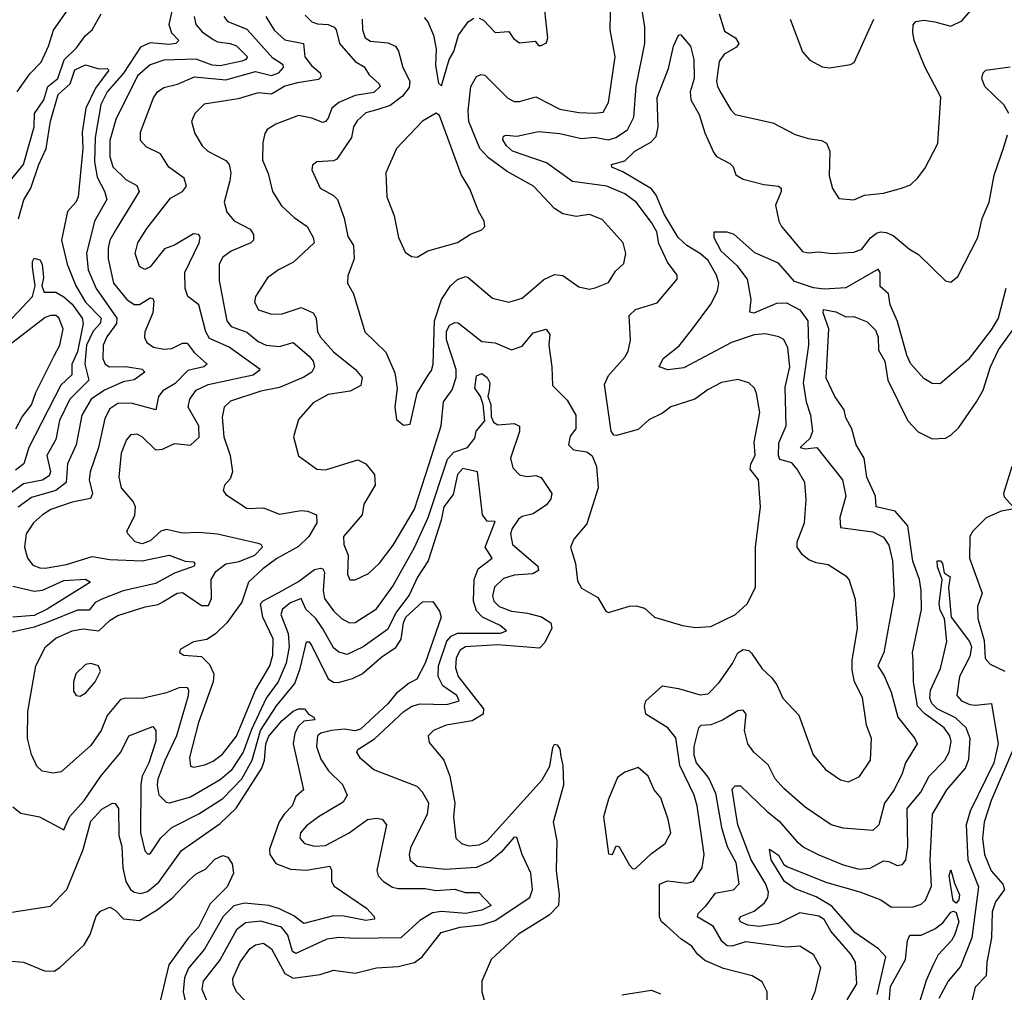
# Model space of a CAD drawing. Extents: x 1245432 to 1420865, y 606325 to 671314.
# Tile 229 of 256: x 1376981 to 1380633, y 618743 to 622353. Entities that reach past the tile are written whole.
import ezdxf

# ---------------------------------------------------------------- set-up
doc = ezdxf.new("R2010")
doc.units = 0

msp = doc.modelspace()

# ---------------------------------------------------------------- linework, layer by layer
at = {"layer": '0CON20XD'}
for points in [[(1378685, 622358.8), (1378701, 622351), (1378745, 622305.6), (1378795, 622308.8), (1378813, 622283), (1378835, 622267.5), (1378893, 622273), (1378905, 622257.5), (1378915, 622256.7), (1378935, 622267.5), (1378940, 622285), (1378921.2, 622455)], [(1378251, 622355), (1378252.9, 622315), (1378262.5, 622285), (1378282.5, 622272.5), (1378346.7, 622266.7), (1378374.8, 622254.8), (1378386.3, 622236.3), (1378401.8, 622175), (1378428.6, 622125), (1378425, 622100.8), (1378400.6, 622069.4), (1378355.5, 622034.5), (1378308.9, 622018.9), (1378265, 622006.9), (1378232.2, 621977.8), (1378219.6, 621955), (1378212.2, 621915), (1378157.9, 621835), (1378145, 621829.1), (1378082.5, 621825), (1378067.3, 621812.7), (1378064.3, 621795), (1378095, 621727.1), (1378145, 621700.7), (1378159.4, 621685), (1378184.2, 621615.8), (1378198.5, 621548.5), (1378219.5, 621515), (1378222.1, 621465), (1378198, 621402), (1378197.3, 621375), (1378219.4, 621335), (1378261.5, 621195), (1378339.2, 621119.2), (1378372.4, 621042.4), (1378381.5, 620985), (1378372.5, 620915), (1378378.8, 620868.8), (1378405, 620848), (1378428.8, 620851.2), (1378455, 620966.7), (1378496.6, 621033.4), (1378508.6, 621051.4), (1378514, 621075), (1378519.2, 621235), (1378546.1, 621315), (1378578.4, 621365), (1378605, 621388.9), (1378635, 621399.2), (1378645, 621396.4), (1378735, 621318.9), (1378795, 621304.3), (1378845, 621318.9), (1378925, 621388.6), (1378965, 621406.9), (1378995, 621403.1), (1379055, 621362), (1379095, 621352.5), (1379115, 621357.1), (1379165, 621378.1), (1379190.8, 621419.2), (1379221.7, 621448.3), (1379229.2, 621485), (1379220, 621525), (1379141.1, 621611.1), (1379095, 621629.6), (1379045, 621622.9), (1378995, 621632.9), (1378965, 621651.9), (1378887.1, 621735), (1378789.6, 621789.6), (1378720.1, 621840.1), (1378687.3, 621875), (1378647.3, 621975), (1378644.2, 622015), (1378654.5, 622105), (1378675, 622142.1), (1378690.9, 622149.1), (1378706.3, 622146.3), (1378791.8, 622061.8), (1378815, 622049), (1378835, 622048.9), (1378896, 622066), (1378985, 622020.8), (1379055, 622008.2), (1379114.4, 622005.6), (1379145, 622009.4), (1379164.5, 622045.5), (1379190, 622215), (1379170.6, 622315), (1379173.5, 622435)], [(1376971.3, 622085), (1377018, 622152), (1377060.8, 622195), (1377087.2, 622255), (1377106, 622314), (1377171.1, 622405)], [(1377545.2, 622385), (1377534, 622335), (1377544.3, 622304.3), (1377570.8, 622275), (1377560, 622265), (1377535, 622260.6), (1377465, 622267.2), (1377429.2, 622250.8), (1377365.7, 622154.3), (1377305.2, 622085), (1377282.5, 622037.5), (1377261.2, 621915), (1377258.5, 621825), (1377268.9, 621768.9), (1377296.1, 621716.1)], [(1378039.9, 622369.9), (1378064.4, 622345), (1378085, 622337.4), (1378125.2, 622335.2), (1378146.9, 622325), (1378154.7, 622314.7), (1378167.1, 622265), (1378225, 622197.8), (1378258.4, 622178.4), (1378277.8, 622147.7), (1378314.3, 622115), (1378317.8, 622105), (1378295, 622082.6), (1378225, 622071.2), (1378165.3, 622045), (1378139.3, 622025), (1378125, 621987.8), (1378115.5, 621974.5), (1378105, 621971.1), (1378065, 621987.5), (1378015, 621996.9), (1377930.8, 621965), (1377899.2, 621945), (1377889.8, 621930.2), (1377882.8, 621897.2), (1377881.9, 621831.9), (1377902, 621782), (1377918.9, 621715), (1377952.3, 621662.3), (1377998.5, 621618.5), (1378047.5, 621585), (1378069.2, 621545), (1378072.7, 621525), (1377997, 621453), (1377941.4, 621425), (1377900.6, 621395), (1377855.6, 621325), (1377852.5, 621305), (1377866.4, 621276.4), (1377915, 621259.4), (1377955, 621261.8), (1378025, 621284.8), (1378069.3, 621265), (1378080.5, 621245), (1378086, 621195), (1378097.3, 621175), (1378145, 621119.6), (1378226.7, 621055), (1378251.5, 621025), (1378246.2, 620995), (1378206.4, 620973.6), (1378125, 620961.6), (1378069.6, 620930.4), (1378015, 620869.2), (1377996.6, 620805), (1378015, 620734.2), (1378083.3, 620685), (1378115, 620682.3), (1378235, 620718.8), (1378265, 620704.4), (1378296.8, 620665), (1378299.2, 620625), (1378258, 620555), (1378251.8, 620515), (1378181.5, 620435), (1378182.9, 620405), (1378199.7, 620365), (1378196.7, 620295), (1378205, 620274.3), (1378225, 620274.4), (1378275, 620297.3), (1378315, 620335.4), (1378366.7, 620403.3), (1378445, 620536.4), (1378499.3, 620705), (1378544, 620845), (1378553, 620935), (1378585, 620979.6), (1378599.5, 621025), (1378599.7, 621055), (1378563.8, 621165), (1378563.9, 621196.1), (1378575, 621218.9), (1378595, 621229.3), (1378607.5, 621227.5), (1378695, 621159.1), (1378745, 621153.8), (1378805, 621128), (1378845, 621141.1), (1378885, 621191.2), (1378933.8, 621203.8), (1378947.5, 621185), (1378943.6, 621145), (1378955.2, 621065), (1378956.7, 620995), (1379011.3, 620941.3), (1379044, 620885), (1379044, 620835), (1379023.3, 620806.7), (1379016, 620775), (1379035, 620756), (1379085, 620748.6), (1379105, 620734.2), (1379120.4, 620695), (1379126.1, 620616.1), (1379085, 620482.5), (1379036.7, 620425), (1379024.1, 620395.9), (1379042.9, 620335), (1379050.3, 620270.3), (1379065, 620243.3), (1379125, 620208.8), (1379155, 620157.5), (1379165, 620152.5), (1379243.2, 620176.8), (1379267, 620177), (1379298.3, 620168.3), (1379335, 620135.8), (1379440, 620105), (1379487, 620097), (1379545, 620101.5), (1379635.7, 620145), (1379679.2, 620185), (1379710.8, 620245), (1379710.5, 620395), (1379729.2, 620545), (1379720.8, 620645), (1379690.3, 620685), (1379692.9, 620705), (1379708.8, 620735), (1379705.3, 620785.3), (1379726, 620895), (1379714.5, 620965), (1379706.7, 620985), (1379686, 621005), (1379645, 621018.1), (1379584.2, 621005.8), (1379535, 620980.9), (1379485, 620944.5), (1379396, 620916), (1379365, 620892.2), (1379315, 620867.8), (1379275, 620832.3), (1379195, 620810), (1379185, 620810.8), (1379175, 620826), (1379150.5, 620999.5), (1379165, 621032.9), (1379225, 621100), (1379237.6, 621122.4), (1379246.9, 621163.1), (1379241.8, 621255), (1379265, 621277.2), (1379345, 621301.5), (1379419.7, 621390.3), (1379420, 621405), (1379383.3, 621453.3), (1379351.9, 621521.9), (1379343.9, 621565), (1379325, 621599.7), (1379267.2, 621675), (1379225, 621707.1), (1379159.2, 621735), (1379032, 621752), (1378935, 621821), (1378809.1, 621865), (1378786.2, 621885), (1378772.5, 621907.5), (1378775, 621920), (1378785, 621924.3), (1378825, 621920.4), (1378905, 621937.5), (1378985, 621930.2), (1379065, 621911.9), (1379113.6, 621916.4), (1379165, 621907.4), (1379192.1, 621915), (1379235, 621944.1), (1379258.9, 621991.1), (1379267, 622105), (1379300, 622265), (1379299.7, 622325), (1379290.8, 622380.8)], [(1379575.9, 622375), (1379595, 622310.8), (1379636, 622286), (1379647.9, 622265), (1379639.4, 622250.6), (1379593.8, 622225), (1379575, 622197.5), (1379566.1, 622125), (1379568.8, 622105), (1379581.6, 622081.6), (1379618.3, 622018.3), (1379635, 622001.1), (1379775, 621970), (1379856.8, 621926.8), (1379905, 621911.4), (1379955, 621904.4), (1379974.2, 621895), (1379985.5, 621865), (1379983.3, 621773.3), (1379996.4, 621726.4), (1380018.8, 621688.8), (1380075, 621684.3), (1380115, 621701.1), (1380185, 621709.1), (1380252.4, 621727.6), (1380285, 621739.4), (1380311.1, 621765), (1380338.9, 621801.1), (1380386.7, 621893.3), (1380397.3, 622065), (1380338, 622178), (1380298.9, 622275), (1380293.6, 622306.4), (1380295, 622333.3), (1380305, 622345.6), (1380335, 622350.8), (1380375.6, 622344.4), (1380435, 622328.6), (1380475, 622348.6), (1380525, 622405.6)], [(1377628.7, 622365), (1377634.2, 622335), (1377657.8, 622307.8), (1377698.9, 622278.9), (1377715, 622270.4), (1377761.2, 622265), (1377785, 622255.8), (1377826.1, 622215), (1377819.6, 622205), (1377805, 622199.4), (1377725, 622181.5), (1377695, 622184.5), (1377635, 622206), (1377515, 622202.9), (1377465, 622185.8), (1377417.4, 622145), (1377337.6, 621982.4), (1377315.1, 621904.8), (1377314.8, 621845), (1377326.9, 621806.9), (1377375, 621760), (1377415, 621736.9), (1377423.9, 621715), (1377338.8, 621575), (1377314.7, 621535), (1377309.3, 621505), (1377309.7, 621465), (1377328.9, 621375), (1377378.2, 621315), (1377405, 621295.9), (1377425, 621295.9), (1377465, 621320.9), (1377475, 621318), (1377478.6, 621308.6), (1377475.3, 621264.7), (1377445.4, 621195), (1377443.7, 621173.7), (1377451.9, 621155), (1377477.6, 621137.6), (1377515, 621129.7), (1377545, 621132), (1377585, 621152.4), (1377602.4, 621152.4), (1377628.3, 621118.3), (1377676.9, 621075), (1377664.2, 621065), (1377605, 621051), (1377557.1, 621002.9), (1377511.8, 620975), (1377495.4, 620955), (1377485.6, 620904.4), (1377395, 620929.4), (1377345, 620929), (1377315, 620909.2), (1377296.7, 620873.3), (1377273.5, 620765), (1377241.8, 620675), (1377238.6, 620645), (1377250.4, 620595), (1377243.8, 620576.2), (1377175, 620562.5), (1377096.5, 620535), (1377065, 620515.8), (1377032, 620485), (1377005, 620444.2), (1376999.1, 620395), (1377009.3, 620355), (1377029.2, 620329.1), (1377055, 620318.2), (1377075, 620317.4), (1377155, 620331.2), (1377249.7, 620360.2), (1377315, 620349), (1377435, 620344.8), (1377535, 620366.1), (1377595, 620343.1), (1377625, 620340.6), (1377630.6, 620335), (1377627.5, 620325), (1377555, 620298.4), (1377485, 620260), (1377365, 620233.8), (1377285, 620202.6), (1377260.5, 620189.5), (1377238.1, 620161.9), (1377195, 620161.7), (1377085, 620117.3), (1377035, 620097.8), (1376901.3, 620068.7)], [(1376945, 621754.3), (1376995.6, 621815), (1377034.8, 621955), (1377036.3, 622005), (1377070.2, 622055), (1377084.8, 622105), (1377122.8, 622135), (1377145.8, 622204.2), (1377191.5, 622248.5), (1377225, 622294.7), (1377249.2, 622315), (1377283.5, 622375)], [(1377995, 618795.3), (1378095, 618809.1), (1378145, 618825.3), (1378225, 618814.5), (1378305, 618834.6), (1378385, 618839.2), (1378445, 618853.8), (1378474.4, 618875), (1378544.8, 618965.2), (1378615.2, 618984.8), (1378695, 618993.7), (1378745, 619009.8), (1378873.8, 619095), (1378882.5, 619125), (1378876.7, 619185), (1378844.2, 619254.2), (1378825, 619318), (1378815, 619318.5), (1378767, 619263), (1378725, 619228.7), (1378675, 619205.9), (1378559, 619199), (1378455, 619210.3), (1378430.8, 619230.8), (1378426.5, 619255), (1378432.5, 619285), (1378493.5, 619405), (1378498, 619445), (1378475, 619485.6), (1378455, 619507.3), (1378295, 619569.1), (1378245, 619611.1), (1378231.8, 619635), (1378235.5, 619645), (1378296.4, 619683.6), (1378405.3, 619785), (1378435, 619805.7), (1378466.3, 619813.7), (1378565, 619811.4), (1378611.1, 619825), (1378602.1, 619845), (1378550.1, 619880.1), (1378533, 619915), (1378534.6, 619955), (1378565, 620046.7), (1378581, 620065), (1378605, 620076.7), (1378764.2, 620075.8), (1378786.9, 620085), (1378762.9, 620105), (1378698.1, 620135), (1378675, 620158.9), (1378663.7, 620195), (1378667.1, 620275), (1378681.6, 620315), (1378733.5, 620355), (1378707.6, 620395), (1378745, 620490), (1378715, 620492.2), (1378697.8, 620515), (1378679.4, 620675), (1378625, 620687.4), (1378605, 620665.5), (1378589.2, 620590.8), (1378554.7, 620545.3), (1378544.5, 620495.5), (1378496, 620344), (1378456.2, 620283.8), (1378425, 620217.6), (1378378.5, 620155), (1378345, 620089.5), (1378255, 620025.3), (1378195, 619997.3), (1378165, 620005.3), (1378145, 620021.8), (1378105, 620092.5), (1378080, 620130), (1378042.1, 620165), (1378025.3, 620205.3), (1377985, 620188.2), (1377956, 620165), (1377950, 620145), (1377976.9, 620075), (1377980.1, 620025), (1377969.3, 619965), (1377939.2, 619895), (1377895.1, 619835), (1377840.9, 619719.1), (1377809.4, 619635), (1377765, 619566.7), (1377725, 619532.4), (1377615, 619468), (1377535.5, 619445.5), (1377525, 619447.5), (1377498.7, 619475), (1377491.7, 619511.7), (1377494.1, 619535), (1377520, 619605), (1377564.2, 619695.8), (1377606.9, 619845), (1377608.2, 619865), (1377602.9, 619872.9), (1377575, 619874.7), (1377525, 619854.4), (1377435, 619833.5), (1377375, 619834.8), (1377355, 619829.7), (1377305, 619771.2), (1377282.7, 619715), (1377245, 619659.4), (1377135, 619561.9), (1377105, 619556.5), (1377063.8, 619563.8), (1377045, 619582), (1377025, 619626.2), (1377010.3, 619685), (1377011.1, 619785), (1377040.3, 619955), (1377076.9, 620025), (1377115, 620057.6), (1377175, 620085.2), (1377215, 620092.5), (1377275, 620084.8), (1377316, 620124), (1377345, 620141.6), (1377446.1, 620173.9), (1377495, 620182.6), (1377512, 620192), (1377565, 620224.1), (1377585, 620226.8), (1377655, 620178.9), (1377680.8, 620179.2), (1377692.8, 620205), (1377691.2, 620275), (1377708.6, 620305), (1377745, 620333), (1377795, 620342.3), (1377852.7, 620365), (1377881.4, 620395), (1377876.2, 620405), (1377865, 620408.5), (1377715, 620443.5), (1377645, 620449.4), (1377585, 620446.9), (1377525, 620461), (1377505, 620454.2), (1377465, 620419.3), (1377435, 620408.1), (1377409.5, 620415), (1377382.2, 620445), (1377377.8, 620455), (1377407.6, 620512.4), (1377410.3, 620545), (1377401.8, 620565), (1377358, 620615), (1377349.3, 620655), (1377358.3, 620745), (1377377.5, 620792.5), (1377395, 620813.6), (1377415, 620815.4), (1377435.5, 620805), (1377485, 620756.5), (1377510.9, 620759.1), (1377555, 620780.4), (1377615, 620774), (1377647, 620803), (1377645.7, 620845), (1377605.9, 620915), (1377612.4, 620945), (1377635, 620977.8), (1377680.6, 620999.4), (1377846.7, 621035), (1377873.5, 621055), (1377757.7, 621137.7), (1377685, 621169.1), (1377670.8, 621195), (1377645.3, 621295), (1377604.6, 621325), (1377594.7, 621355), (1377593.6, 621415), (1377646.5, 621525), (1377650.9, 621545), (1377645.7, 621555), (1377625, 621557.9), (1377555, 621516.2), (1377517.8, 621502.2), (1377465, 621435.5), (1377445, 621425.5), (1377425, 621437.1), (1377408.8, 621485), (1377419.7, 621525), (1377452, 621578), (1377539.9, 621690.1), (1377584.7, 621715.3), (1377599.5, 621735), (1377590.5, 621765), (1377534.5, 621805), (1377503.6, 621855), (1377450.5, 621880.5), (1377429.5, 621905), (1377429.2, 621935), (1377477.1, 622062.9), (1377492.1, 622085), (1377515, 622101.1), (1377566, 622114), (1377629.3, 622140.7), (1377745, 622130), (1377855, 622161.1), (1377915, 622145.1), (1377941.8, 622155), (1377959.7, 622175), (1377958.2, 622185), (1377920.2, 622210.2), (1377825, 622316.5), (1377754.8, 622344.8), (1377738.9, 622365)], [(1377894.1, 622365), (1377924.5, 622314.5), (1377965, 622277.5), (1378033.3, 622265), (1378038.4, 622215), (1378062.7, 622182.7), (1378095.9, 622155), (1378098.9, 622141.1), (1378089.4, 622130.6), (1378011.8, 622118.2), (1377965, 622105.9), (1377915, 622077), (1377865, 622080.9), (1377791.1, 622058.9), (1377665, 622038.7), (1377630.5, 622005), (1377618.5, 621975), (1377630.8, 621930.8), (1377657.8, 621885), (1377679.2, 621865), (1377745, 621830.6), (1377758.2, 621815), (1377763.6, 621785), (1377760.9, 621755), (1377739.2, 621675), (1377748.8, 621638.8), (1377776.6, 621606.6), (1377836, 621575), (1377847.8, 621555), (1377847.8, 621535), (1377838.1, 621525), (1377765, 621493.8), (1377735, 621471.5), (1377720.4, 621445), (1377721.3, 621385), (1377749.5, 621235), (1377765, 621214.2), (1377823.7, 621193.7), (1377865, 621158.3), (1377895, 621145.2), (1377945, 621140.2), (1377994.7, 621155.3), (1378055, 621104.7), (1378069.8, 621085), (1378074.7, 621065), (1378064.6, 621045), (1378034.4, 621025.6), (1377945, 620988), (1377875, 620973.8), (1377763.3, 620936.7), (1377739.1, 620915), (1377731.8, 620878.2), (1377738.3, 620805), (1377761.5, 620735), (1377770, 620675), (1377761.1, 620648.9), (1377740, 620625), (1377736.2, 620605), (1377745, 620591.2), (1377825, 620539.3), (1377885, 620541.2), (1377945, 620518.2), (1378025, 620531.2), (1378049.3, 620529.3), (1378082, 620515), (1378083.1, 620485), (1378053.9, 620435), (1378015, 620397.8), (1377935, 620352.8), (1377882.8, 620315), (1377829.5, 620265), (1377805, 620191.1), (1377749.5, 620115), (1377706.8, 620073.2), (1377675, 620053.1), (1377625, 620044.2), (1377576.7, 620015), (1377573.8, 620005), (1377590, 619995), (1377655, 619990), (1377685, 619959.5), (1377701.3, 619925), (1377698.5, 619895), (1377644.2, 619745), (1377611.1, 619615), (1377615, 619582.5), (1377625, 619578.9), (1377667.8, 619587.8), (1377699, 619601), (1377732.8, 619627.2), (1377785, 619693.7), (1377856, 619864), (1377908.2, 619955), (1377920.4, 619995), (1377921, 620055), (1377883.2, 620135), (1377874.6, 620185), (1377884, 620196), (1377942.5, 620227.5), (1378015, 620267.4), (1378075, 620311.9), (1378096.8, 620316.8), (1378105.4, 620315), (1378112.1, 620302.1), (1378106.2, 620235), (1378111, 620205), (1378145, 620159.4), (1378175, 620131.1), (1378204.7, 620114.8), (1378225, 620115.3), (1378305, 620165.9), (1378365, 620250.4), (1378445.4, 620394.6), (1378495.9, 620505), (1378567.6, 620722.4), (1378591.7, 620748.3), (1378642, 620765), (1378669.7, 620800.3), (1378673.9, 620826.1), (1378705.7, 620864.3), (1378700, 620925), (1378690, 620955), (1378669.5, 620985), (1378675, 621030.8), (1378695, 621039.5), (1378715.5, 621025), (1378725.4, 621005), (1378722.4, 620977.6), (1378718, 620955), (1378728.9, 620925), (1378730, 620880), (1378738.7, 620858.7), (1378755, 620848.9), (1378815, 620854.5), (1378834.5, 620844.5), (1378834.4, 620825), (1378800.9, 620725), (1378810.2, 620690.2), (1378835, 620663.8), (1378862, 620658), (1378895, 620660.9), (1378915, 620653.5), (1378954.4, 620595), (1378950.5, 620575), (1378935, 620552), (1378885, 620518.4), (1378845, 620508.9), (1378830.9, 620499.1), (1378808, 620465), (1378801.9, 620445), (1378809.4, 620405), (1378903.2, 620325), (1378905, 620308.6), (1378884, 620296), (1378815, 620291.7), (1378775, 620279.5), (1378742.6, 620247.4), (1378734.4, 620215), (1378739.7, 620195), (1378759.6, 620175), (1378805, 620157.7), (1378865, 620150.9), (1378916.2, 620136.2), (1378951.5, 620115), (1378954.5, 620095), (1378928.8, 620041.2), (1378909.4, 620020.6), (1378755, 620032.7), (1378635, 620025.5), (1378615, 620012.8), (1378600.4, 619985), (1378597.6, 619947.6), (1378606.9, 619915), (1378701.2, 619795), (1378700.5, 619775), (1378658.7, 619751.3), (1378562.5, 619735), (1378516, 619715), (1378495.7, 619695), (1378500.2, 619670.2), (1378554.3, 619604.3), (1378576.8, 619545), (1378595.3, 619445), (1378590, 619395), (1378599.1, 619315), (1378620, 619295), (1378646.4, 619286.4), (1378685, 619290.3), (1378715, 619305.9), (1378918.7, 619531.3), (1378947.7, 619582.3), (1378958.3, 619651.7), (1378965, 619663.8), (1378975, 619662), (1378985, 619646.2), (1378988.7, 619618.7), (1378996.2, 619585), (1378998.2, 619511.8), (1378959.3, 619375), (1378973.6, 619305), (1378970.3, 619195), (1378981.7, 619105), (1378979.5, 619065), (1378945, 619030), (1378830.6, 618959.4), (1378730, 618865), (1378695.6, 618785), (1378694.6, 618744.6), (1378714.6, 618675)], [(1378480.8, 622360.8), (1378495.2, 622345.2), (1378516.4, 622295), (1378525.4, 622245), (1378523.3, 622183.3), (1378535, 622117.5), (1378545, 622107.5), (1378573.8, 622205), (1378591.5, 622235), (1378608.8, 622295), (1378643.9, 622345), (1378665, 622358.2)], [(1379838.6, 622355), (1379885, 622233.3), (1379912.1, 622202.1), (1379957.3, 622177.3), (1379985, 622174.2), (1380063, 622187), (1380075.9, 622194.1), (1380148.6, 622355)], [(1379506.4, 621483.6), (1379455.9, 621515), (1379423.8, 621545), (1379370.9, 621630.9), (1379341.7, 621701.7), (1379325.1, 621725.2), (1379218.4, 621788.4), (1379176.9, 621805), (1379175.7, 621815), (1379225, 621828.4), (1379263.1, 621865), (1379321.7, 621898.3), (1379341.2, 621918.8), (1379349.7, 621955), (1379345.8, 622064.2), (1379387.9, 622172.1), (1379405.7, 622255), (1379424.5, 622295.5), (1379432.5, 622297.5), (1379468.8, 622255), (1379481.1, 622205), (1379482.5, 622135), (1379468, 622085), (1379470, 622055), (1379501, 622001), (1379522.8, 621932.8), (1379555, 621861.4), (1379565.8, 621845), (1379615, 621819.5), (1379626.9, 621806.9), (1379637.5, 621777.5), (1379665, 621760.8), (1379741.1, 621741.1), (1379795, 621735.3), (1379805, 621727.5), (1379805.4, 621715), (1379784.6, 621665), (1379796.2, 621605), (1379806.7, 621585), (1379885, 621492.7), (1379905, 621487.1), (1379945, 621491.2), (1379995, 621484.5), (1380075, 621490), (1380105, 621501.8), (1380136.9, 621543.1), (1380158.9, 621561.1), (1380175, 621566), (1380195, 621562.8), (1380221.4, 621551.4), (1380280.9, 621500.9), (1380315, 621481.8), (1380415, 621383.8), (1380435, 621378.8), (1380460.5, 621399.5), (1380535.5, 621545), (1380550.8, 621615), (1380577.1, 621675), (1380595.5, 621775.5), (1380630.8, 621879.1), (1380644.6, 621925)], [(1376975.9, 621614.1), (1376995.8, 621684.2), (1377022.7, 621727.3), (1377052, 621815), (1377079.6, 621875), (1377095, 621975.8), (1377123.5, 622075), (1377167.7, 622115), (1377185, 622167.3), (1377225, 622185.3), (1377275, 622170.8), (1377305, 622172), (1377312, 622165), (1377261.6, 622098.4), (1377226.3, 622025), (1377212.4, 621935), (1377215.6, 621875), (1377198, 621695), (1377188.7, 621675), (1377158.7, 621641.3), (1377135.9, 621535), (1377156.5, 621445), (1377189.5, 621365), (1377224.8, 621305), (1377282.7, 621245), (1377279.3, 621225), (1377253.4, 621196.6), (1377228.9, 621145), (1377223.1, 621075), (1377236.9, 621015), (1377167, 620945), (1377128.8, 620865), (1377114.8, 620795), (1377081, 620735), (1377094.8, 620675.2), (1377090, 620660), (1377065.7, 620644.3), (1376995, 620629.8), (1376945, 620594.5)], [(1380650, 622005), (1380632.7, 622035), (1380560.5, 622105), (1380549.3, 622135), (1380554.6, 622155), (1380565, 622165.5), (1380655, 622178.4)], [(1378455, 621471.4), (1378495, 621495.6), (1378605, 621525.6), (1378653.5, 621556.5), (1378695, 621573.3), (1378706.2, 621585), (1378703.3, 621605), (1378682.3, 621642.3), (1378650.5, 621725), (1378618.1, 621778.1), (1378537.7, 621997.7), (1378526.1, 622006.1), (1378475, 621975.6), (1378378.6, 621875), (1378338.8, 621785), (1378342.7, 621695), (1378369.5, 621625), (1378386, 621545), (1378410.5, 621490.5), (1378434.2, 621474.2), (1378455, 621471.4)], [(1377296.1, 621716.1), (1377304.7, 621685), (1377257.9, 621605), (1377228.7, 621485), (1377235.2, 621425), (1377264.7, 621355), (1377341.3, 621245), (1377339.4, 621225), (1377303.6, 621176.4), (1377290.9, 621145), (1377289.6, 621095), (1377298.4, 621075), (1377314.1, 621064.1), (1377375, 621065.7), (1377435, 621055.8), (1377445.7, 621045), (1377405, 621016.2), (1377365, 621008.6), (1377295, 620978.5), (1377246.5, 620945), (1377211.6, 620885), (1377190.5, 620775), (1377157.9, 620705), (1377153.8, 620635), (1377114.5, 620605.5), (1377025, 620579.5), (1376975, 620543.9)], [(1380638.3, 621355), (1380610.8, 621245), (1380585, 621201.5), (1380499.4, 621090.6), (1380395, 621001.9), (1380365, 621003.1), (1380335, 621021.4), (1380285, 621077.5), (1380271.7, 621108.3), (1380236.9, 621233.1), (1380210, 621295), (1380203.3, 621335), (1380173.1, 621363.1), (1380172.9, 621415), (1380165, 621426.4), (1380045, 621357.5), (1379965, 621353.2), (1379925, 621357.2), (1379855, 621381.2), (1379795, 621449.5), (1379708.1, 621488.1), (1379630.8, 621555), (1379605, 621564.5), (1379556, 621564), (1379555.6, 621545), (1379581.6, 621495), (1379640.7, 621440.7), (1379679.6, 621389.6), (1379693.1, 621315), (1379688.6, 621268.6), (1379705, 621265.5), (1379789, 621301), (1379825, 621301.7), (1379875, 621276.4), (1379904.9, 621234.9), (1379906.7, 621145), (1379887, 621005), (1379898.7, 620935), (1379914.3, 620885), (1379921.7, 620825), (1379911.4, 620798.6), (1379876.5, 620765), (1379895, 620760.6), (1379937.8, 620765), (1380033.2, 620645), (1380045.9, 620585), (1380023.1, 620505), (1380025, 620468), (1380145, 620452.7), (1380185, 620432.7), (1380205, 620402.5), (1380218.6, 620345), (1380224.1, 620215), (1380185.8, 620005), (1380163.5, 619955), (1380187.3, 619917.3), (1380212.9, 619857.1), (1380238.4, 619765), (1380301.1, 619685), (1380309.5, 619665), (1380266.5, 619595), (1380254.7, 619555), (1380224.7, 619495), (1380189.2, 619445), (1380167.3, 619365), (1380145, 619343.5), (1380035, 619352), (1379990.8, 619365), (1379895, 619430.9), (1379815, 619499.5), (1379782.7, 619535), (1379757.4, 619587.4), (1379704.3, 619635), (1379681.2, 619665), (1379669.2, 619715), (1379675.3, 619775.3), (1379665, 619790), (1379645, 619788.5), (1379587.3, 619752.7), (1379545, 619736.5), (1379506.9, 619733.1), (1379498.6, 619725), (1379481.7, 619655), (1379481.9, 619625), (1379490.6, 619595), (1379519.3, 619559.3), (1379536.6, 619536.6), (1379562.2, 619482.2), (1379584, 619355), (1379605.6, 619285), (1379637.2, 619225), (1379648, 619145), (1379628, 619122), (1379559.9, 619110.1), (1379525, 619062.5), (1379496.1, 619035), (1379493.8, 619025), (1379550.8, 618990.8), (1379583, 618935), (1379605, 618917), (1379625, 618915.5), (1379675, 618931.7), (1379825, 618912.2), (1379875, 618915.4), (1379924.5, 618885), (1379950.9, 618835), (1379930.3, 618745), (1379909.4, 618695)], [(1376915.8, 621205), (1377028.4, 621325), (1377038.2, 621365), (1377028.1, 621435), (1377028, 621455), (1377035, 621467.5), (1377055, 621462.2), (1377064.6, 621445), (1377069.6, 621395), (1377063.5, 621365), (1377072.2, 621342.2), (1377115, 621341.6), (1377145, 621324.8), (1377175, 621297.5), (1377213, 621245), (1377216.3, 621225), (1377195, 621120.4), (1377174.4, 621075), (1377174.5, 621035), (1377133.1, 620996.9), (1377015.1, 620765), (1376996.7, 620705), (1376965, 620681.5)], [(1379753.8, 618685), (1379753.8, 618745), (1379735, 618782.5), (1379697.5, 618805), (1379591.4, 618831.4), (1379522, 618862), (1379495.5, 618885), (1379474.7, 618914.7), (1379435, 618940.4), (1379380.5, 618989.5), (1379361.2, 619005), (1379354, 619024), (1379353.6, 619145), (1379383.3, 619156.7), (1379455, 619148.2), (1379479.2, 619155), (1379512.7, 619205), (1379520, 619255), (1379494.3, 619435), (1379482.2, 619475), (1379429.6, 619585), (1379415, 619687.5), (1379385, 619724.4), (1379303.8, 619775), (1379298, 619805), (1379304, 619825), (1379365, 619880.8), (1379425, 619871.4), (1379505, 619846.9), (1379535, 619851.1), (1379575, 619892.9), (1379625, 619963.3), (1379645, 620003.3), (1379665, 620015.4), (1379685, 620011.2), (1379695, 620001.5), (1379735, 619943.8), (1379770.8, 619910.8), (1379788.9, 619885), (1379811.4, 619835), (1379871.4, 619771.4), (1379923.6, 619625), (1379970, 619570), (1380025, 619531.8), (1380055.4, 619524.6), (1380095.8, 619544.2), (1380137.1, 619605), (1380140, 619685), (1380122.1, 619735), (1380107, 619837), (1380077.6, 619895), (1380068.7, 619938.7), (1380068.4, 619975), (1380089.2, 620095), (1380081.4, 620201.4), (1380058.1, 620275), (1380049.2, 620285), (1379980.3, 620330.3), (1379935, 620337.1), (1379907.9, 620347.9), (1379885, 620367.1), (1379865.3, 620395), (1379865.3, 620415), (1379892.3, 620485), (1379898.1, 620571.9), (1379892.7, 620635), (1379865.3, 620685), (1379845, 620707.9), (1379801, 620721), (1379795.4, 620735), (1379797.4, 620782.6), (1379824.2, 620845), (1379820.5, 620989.5), (1379837.9, 621065), (1379830.3, 621135), (1379815, 621165.7), (1379796.3, 621176.3), (1379746.9, 621186.9), (1379705, 621183.4), (1379621.1, 621155), (1379445, 621060.7), (1379385, 621053.5), (1379353.3, 621065), (1379367.5, 621095), (1379427.2, 621142.7), (1379476.9, 621205), (1379545, 621297.3), (1379569, 621345), (1379573.9, 621375), (1379565.2, 621405), (1379535, 621459.3), (1379506.4, 621483.6)], [(1376966.8, 620835), (1376990.7, 620879.3), (1377025, 620923.2), (1377040.2, 620969.8), (1377107.2, 621102.8), (1377130, 621145), (1377141.9, 621205), (1377126, 621246), (1377115, 621255.6), (1377095, 621255.6), (1377075, 621247), (1376925, 621131.5)], [(1380050.4, 618715), (1380085.6, 618774.4), (1380081.6, 618855), (1380063.4, 618885), (1379990, 618970), (1379965, 619013.6), (1379945, 619026.3), (1379875, 619037.7), (1379795, 618998.6), (1379725, 618987.8), (1379682.1, 618992.1), (1379654.4, 619005), (1379650, 619015), (1379655.6, 619025), (1379705, 619044.3), (1379744.2, 619075), (1379756, 619095), (1379758, 619115), (1379748.1, 619145), (1379693.7, 619235), (1379644.2, 619365), (1379634.8, 619425), (1379623.1, 619496.9), (1379635, 619510), (1379655, 619509.6), (1379752.2, 619415), (1379798.3, 619378.3), (1379863, 619303), (1379890.8, 619280.8), (1379945, 619253.2), (1380035, 619216.7), (1380095, 619200.2), (1380135.7, 619204.3), (1380185, 619231.4), (1380205, 619229.3), (1380235.9, 619214.1), (1380255, 619217.1), (1380267.3, 619235), (1380275.2, 619284.8), (1380273.3, 619425), (1380324.1, 619485.9), (1380354.1, 619545), (1380412.8, 619605), (1380428.4, 619635), (1380435.6, 619674.4), (1380431.7, 619695), (1380409.5, 619725), (1380337.6, 619777.6), (1380311.3, 619805), (1380296.4, 619895), (1380294.8, 619974.8), (1380292, 620005), (1380325.9, 620164.1), (1380324.8, 620235), (1380318.5, 620275), (1380293.4, 620343.4), (1380275.5, 620475), (1380228.7, 620528.7), (1380157.9, 620545), (1380155.8, 620585), (1380123.2, 620655), (1380113.8, 620725), (1380084, 620775), (1380068.2, 620835), (1380045.6, 620875), (1380039.4, 620905), (1380005, 620954), (1379972.4, 621022.4), (1379982.1, 621205), (1379960.8, 621265), (1379962.6, 621277.4), (1380008.3, 621268.3), (1380045, 621250), (1380075, 621250.9), (1380125, 621231.9), (1380155, 621201.2), (1380165.4, 621174.6), (1380166.6, 621126.6), (1380189.7, 621085), (1380200.8, 621015), (1380275, 620863.6), (1380313.5, 620823.5), (1380365, 620797.5), (1380415, 620800.4), (1380435, 620811.5), (1380465, 620839.1), (1380530.5, 620935), (1380555, 620978.1), (1380582.5, 621065), (1380611.9, 621128.1), (1380675.2, 621215)], [(1380661, 620695), (1380630.2, 620595), (1380632.2, 620582.2), (1380665.9, 620545)], [(1380663.6, 620536.4), (1380620.9, 620529.1), (1380565.5, 620504.5), (1380516.7, 620455), (1380504.7, 620435), (1380504.3, 620355), (1380550.7, 620225), (1380534, 620175), (1380535, 620130), (1380558.9, 620048.9), (1380562.2, 619982.2), (1380580.8, 619960.8), (1380635.3, 619935.3)], [(1380161.7, 618735), (1380193.8, 618875), (1380166.3, 618905), (1380078.9, 618965), (1379993.6, 619063.6), (1379935, 619097.7), (1379857.6, 619127.6), (1379818.4, 619155), (1379767.8, 619235), (1379762.5, 619275), (1379795, 619251.9), (1379815, 619218.2), (1379829, 619209), (1379975, 619150.9), (1380096.7, 619116.7), (1380175, 619086), (1380215, 619059.2), (1380295, 619060), (1380325, 619070.7), (1380340.4, 619085), (1380363.1, 619136.9), (1380358.1, 619235), (1380366.5, 619405), (1380419.4, 619495), (1380489.4, 619575), (1380501.3, 619608.7), (1380506.2, 619685), (1380492.3, 619725), (1380451.8, 619761.8), (1380383.7, 619795), (1380363.9, 619815), (1380357.1, 619835), (1380359.1, 619865), (1380396.6, 619945), (1380420, 620045), (1380410.8, 620130.8), (1380395, 620161.9), (1380391.1, 620185), (1380402.5, 620275), (1380385, 620322), (1380383.6, 620345), (1380396.9, 620345), (1380404.3, 620335), (1380410.6, 620300.6), (1380431.9, 620285), (1380425.8, 620245), (1380436.2, 620135), (1380504.2, 620045), (1380510.9, 620025), (1380505, 619989.2), (1380467.5, 619915), (1380456.9, 619845), (1380473.8, 619825), (1380505, 619811.6), (1380525, 619808.4), (1380585.3, 619815.3), (1380610.7, 619665), (1380594.9, 619595), (1380506.8, 619415), (1380491.7, 619365), (1380497.7, 619235), (1380537.7, 619135), (1380512.6, 618945), (1380471.2, 618838.8), (1380425, 618785.3), (1380390.8, 618720.8)], [(1376955, 620250.2), (1377035, 620231.5), (1377065, 620236.2), (1377145, 620271.9), (1377225, 620276.7), (1377243.1, 620265), (1377083, 620165), (1377035, 620141.3), (1376955, 620135.3)], [(1376955, 619431.8), (1376985, 619408), (1377054.7, 619394.7), (1377145, 619346.2), (1377166, 619395), (1377220, 619455), (1377282.1, 619545), (1377355.9, 619634.1), (1377385.3, 619694.7), (1377475, 619729.2), (1377485.5, 619715), (1377485.8, 619675), (1377459.5, 619595), (1377435.1, 619545), (1377430, 619515), (1377428.8, 619335), (1377445, 619268), (1377455, 619257.1), (1377465, 619257.1), (1377504, 619316), (1377545.1, 619354.9), (1377645, 619405.2), (1377735, 619462.2), (1377804.8, 619535.2), (1377843.7, 619605), (1377873.8, 619715), (1377933.7, 619806.3), (1378000.9, 619889.1), (1378021.5, 619945), (1378045, 620044.2), (1378055, 620044.3), (1378065, 620029.4), (1378125, 619906.1), (1378144.5, 619894.5), (1378162.9, 619892.9), (1378215, 619907.5), (1378250.8, 619925), (1378325, 619989), (1378376.5, 620023.5), (1378395.9, 620054.1), (1378404.7, 620115), (1378413.6, 620135), (1378475, 620192), (1378513.8, 620193.8), (1378538.3, 620158.3), (1378544, 620135), (1378485, 619964.6), (1378454.4, 619905), (1378425, 619890.8), (1378377.9, 619852.1), (1378346.3, 619813.7), (1378245, 619719.5), (1378225, 619714.1), (1378185, 619720.3), (1378138, 619715), (1378097.9, 619705), (1378085.3, 619695), (1378081.5, 619655), (1378098.5, 619608.5), (1378126.5, 619565), (1378178.5, 619515), (1378195.3, 619475), (1378180.6, 619449.4), (1378088.9, 619395), (1378045, 619360.8), (1378022.8, 619335), (1378020, 619315), (1378037.5, 619295), (1378075, 619285.9), (1378115, 619288), (1378202.9, 619335), (1378270.6, 619385), (1378305, 619390), (1378325.9, 619385.9), (1378341.8, 619365), (1378305.5, 619195), (1378310.6, 619175), (1378330.5, 619155), (1378364.1, 619134.1), (1378385, 619129), (1378485, 619128.7), (1378525, 619121), (1378595, 619125.7), (1378633.3, 619113.3), (1378683.4, 619113.4), (1378730, 619065), (1378695, 619048), (1378635.6, 619035.6), (1378545, 619043.3), (1378511.7, 619038.3), (1378465, 619010.2), (1378394.8, 618945.2), (1378225, 618943.1), (1378165, 618946.7), (1378119.9, 618940.1), (1378005, 618887.5), (1377992.9, 618895), (1377975.4, 618955.4), (1377951.8, 618985), (1377875, 619007.1), (1377818.3, 619001.7), (1377785.4, 618974.6), (1377725, 618865.3), (1377661.9, 618785), (1377656.7, 618755), (1377675, 618710.4)], [(1377205, 619842.9), (1377225.8, 619855), (1377261.4, 619895), (1377281.2, 619935), (1377273.3, 619955), (1377245, 619963.1), (1377225, 619960), (1377188.9, 619925), (1377180.6, 619895), (1377180.3, 619860.3), (1377190, 619845), (1377205, 619842.9)], [(1376895, 619032.5), (1377095, 619063.3), (1377156.2, 619125), (1377216.3, 619273.7), (1377245, 619378.8), (1377285, 619422.7), (1377325, 619445.6), (1377335, 619444.3), (1377347.9, 619425), (1377349, 619325), (1377359.2, 619285), (1377363.5, 619205), (1377374.8, 619154.8), (1377391.8, 619125), (1377405, 619114.7), (1377430.5, 619110.5), (1377455, 619116.9), (1377497.6, 619152.4), (1377581, 619269), (1377725, 619369.5), (1377783.6, 619426.4), (1377878.6, 619575), (1377888.5, 619605), (1377893.9, 619665), (1377905, 619693.5), (1377955, 619752.4), (1377995, 619786.3), (1378015.5, 619795.5), (1378037.5, 619795), (1378052.5, 619775), (1378072.5, 619765), (1378076, 619755), (1378035, 619750), (1378015, 619731.1), (1378001.5, 619705), (1377995.7, 619665), (1378033.5, 619495), (1378005, 619469.6), (1377991.4, 619435), (1377961.7, 619405), (1377943.7, 619376.3), (1377908.1, 619275), (1377908.7, 619255), (1377931.6, 619221.6), (1377985, 619200), (1378045, 619197), (1378130.9, 619210.9), (1378136.9, 619196.9), (1378137.5, 619155), (1378147.2, 619137.2), (1378267.1, 619055), (1378296.2, 619025), (1378296.7, 619015), (1378265, 619010), (1378185, 619025.8), (1378145, 619027.3), (1378035, 618998.6), (1377997.6, 619027.6), (1377945, 619053.1), (1377905, 619065.1), (1377815, 619074.5), (1377775, 619064.8), (1377735.6, 619024.4), (1377666.7, 618903.4), (1377607.2, 618832.8), (1377592.8, 618797.2), (1377587, 618745), (1377599.4, 618689.4)], [(1380674.5, 619665), (1380584.2, 619455), (1380558.9, 619375), (1380552.2, 619315), (1380559.4, 619255), (1380585, 619194.6), (1380627.7, 619145), (1380634, 619125), (1380600.9, 619079.1), (1380587.9, 619042.1), (1380586, 618945), (1380568.1, 618855), (1380566.2, 618805), (1380525, 618762.5), (1380514.4, 618715)], [(1379255, 619201.4), (1379265, 619202.2), (1379325, 619258.5), (1379375, 619295.7), (1379396.2, 619335), (1379386.5, 619385), (1379358.5, 619465), (1379334.6, 619495), (1379312.5, 619545), (1379275, 619577.5), (1379225, 619560.8), (1379198.9, 619541.1), (1379165, 619460), (1379146, 619395), (1379165, 619257.5), (1379180, 619255), (1379193.6, 619286.4), (1379205, 619283.3), (1379243.1, 619215), (1379255, 619201.4)], [(1376935, 618859.6), (1376995.3, 618855.3), (1377072.8, 618822.8), (1377108.3, 618821.7), (1377130, 618835), (1377219.9, 618920.1), (1377242.4, 618957.6), (1377265, 619026.2), (1377281.2, 619045), (1377315, 619059.4), (1377335, 619048.5), (1377366, 619016), (1377425, 619009.4), (1377490.7, 619049.3), (1377547, 619093), (1377610.1, 619159.9), (1377635, 619182.5), (1377669.6, 619200.4), (1377705, 619237.5), (1377735, 619250.8), (1377753.3, 619245), (1377769.6, 619219.6), (1377774.5, 619185.5), (1377750.9, 619135), (1377687.9, 619072.1), (1377643.8, 618985), (1377606.2, 618943.8), (1377534.4, 618845), (1377500.3, 618705)], [(1380455, 619074.4), (1380443.4, 619083.4), (1380428.1, 619175), (1380435, 619198), (1380448.1, 619148.1), (1380467.5, 619105), (1380465, 619086), (1380455, 619074.4)], [(1380206.4, 618705), (1380211.6, 618765), (1380267.2, 618865), (1380274.5, 618935), (1380283.3, 618955), (1380325, 618955.2), (1380375, 618978.8), (1380405, 619000.7), (1380435, 619041.1), (1380445, 619044.6), (1380455, 619039.1), (1380464.1, 619005), (1380448.8, 618955), (1380437.6, 618935), (1380387.4, 618882.6), (1380367.7, 618842.3), (1380343.4, 618786.6), (1380317.3, 618702.7)], [(1377815, 618714.7), (1377784.6, 618745), (1377772.6, 618772.6), (1377771.2, 618795), (1377799.1, 618855), (1377834.7, 618905), (1377855, 618920), (1377885, 618925.8), (1377914.7, 618905), (1377965, 618813.1), (1377995, 618795.3)], [(1379215, 618734.3), (1379325, 618751.1), (1379357.5, 618737.5)]]:
    msp.add_lwpolyline(points, dxfattribs=at)

doc.saveas('drawing.dxf')
